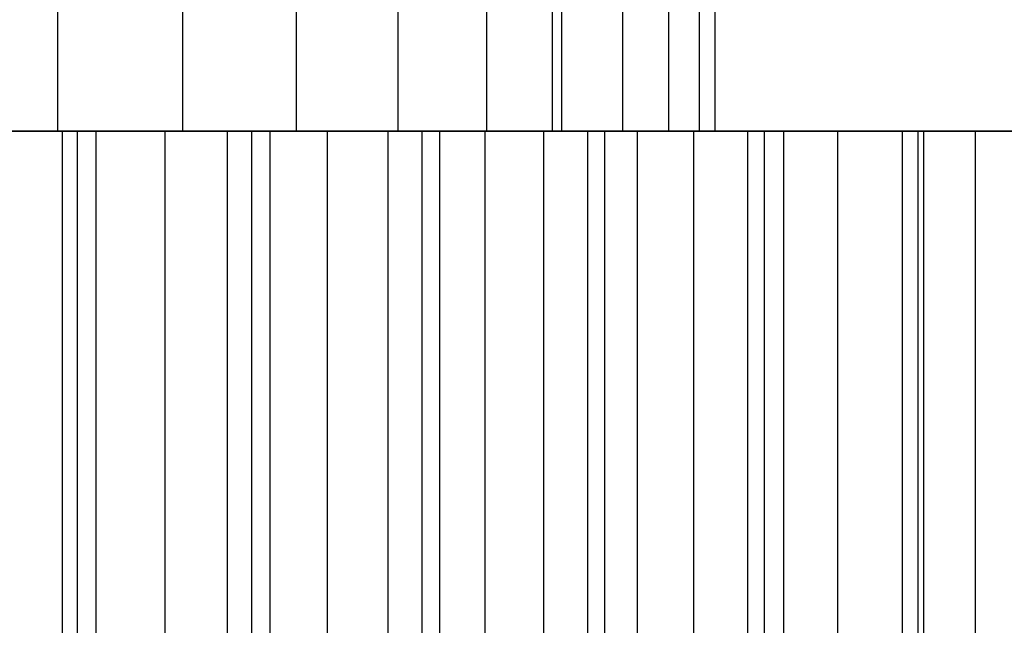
# Model space of a CAD drawing. Extents: x -125 to 125, y -143 to 0.
# Tile 232 of 241: x 7.02 to 12.64, y -22.62 to -19.16. Entities that reach past the tile are written whole.
import ezdxf

# ---------------------------------------------------------------- set-up
doc = ezdxf.new("R2010")
doc.units = 0
doc.header["$LTSCALE"] = 25.4
doc.layers.get('0').update_dxf_attribs({"linetype": 'CONTINUOUS'})

# ---------------------------------------------------------------- blocks, each defined once
blk = doc.blocks.new('NL2500026672_STL')
at = {"color": 0}
for p, q in [((7.2373, -19.8, -8.2838), (7.2373, -19, -8.2838)), ((7.2373, -19.8, -8.2838), (7.2373, -19, -8.2838)), ((7.9507, -19.8, 7.6017), (7.9507, -19, 7.6017)), ((7.9507, -19.8, 7.6017), (7.9507, -19, 7.6017)), ((8.6001, -19.8, -6.8584), (8.6001, -19, -6.8584)), ((8.6001, -19.8, -6.8584), (8.6001, -19, -6.8584)), ((9.1803, -19.8, 6.0599), (9.1803, -19, 6.0599)), ((9.1803, -19.8, 6.0599), (9.1803, -19, 6.0599)), ((9.6866, -19.8, -5.2126), (9.6866, -19, -5.2126)), ((9.6866, -19.8, -5.2126), (9.6866, -19, -5.2126)), ((10.0583, -19, 124.5947), (10.0583, -19.8, 124.5947)), ((10.0583, -19, 124.5947), (10.0583, -19.8, 124.5947)), ((10.1148, -19.8, 4.3233), (10.1148, -19, 4.3233)), ((10.1148, -19.8, 4.3233), (10.1148, -19, 4.3233)), ((10.4616, -19.8, -3.3992), (10.4616, -19, -3.3992)), ((10.4616, -19.8, -3.3992), (10.4616, -19, -3.3992)), ((10.7242, -19.8, 2.4477), (10.7242, -19, 2.4477)), ((10.7242, -19.8, 2.4477), (10.7242, -19, 2.4477)), ((10.9004, -19.8, -1.4766), (10.9004, -19, -1.4766)), ((10.9004, -19.8, -1.4766), (10.9004, -19, -1.4766)), ((10.9889, -19.8, 0.4935), (10.9889, -19, 0.4935)), ((10.9889, -19.8, 0.4935), (10.9889, -19, 0.4935)), ((3.356, -19.8, 124.9549), (10.0583, -19.8, 124.5947)), ((3.356, -19.8, 124.9549), (10.0583, -19.8, 124.5947)), ((7.2373, -19.8, -8.2838), (5.6419, -19.8, -9.4429)), ((7.2373, -19.8, -8.2838), (5.6419, -19.8, -9.4429)), ((6.2965, -19.8, -17.3955), (7.2619, -19.8, -17.0151)), ((6.2965, -19.8, -17.3955), (7.2619, -19.8, -17.0151)), ((7.3497, -19.8, -18.6006), (6.3319, -19.8, -18.9712)), ((7.3497, -19.8, -18.6006), (6.3319, -19.8, -18.9712)), ((6.4401, -19.8, 18.9348), (7.4557, -19.8, 18.5583)), ((6.4401, -19.8, 18.9348), (7.4557, -19.8, 18.5583)), ((6.4656, -19.8, 8.8992), (7.9507, -19.8, 7.6017)), ((6.4656, -19.8, 8.8992), (7.9507, -19.8, 7.6017)), ((13.3998, -19.8, -124.2797), (6.7096, -19.8, -124.8198)), ((13.3998, -19.8, -124.2797), (6.7096, -19.8, -124.8198)), ((7.8482, -19.8, 16.7528), (6.8966, -19.8, 17.1665)), ((7.8482, -19.8, 16.7528), (6.8966, -19.8, 17.1665)), ((8.6001, -19.8, -6.8584), (7.2373, -19.8, -8.2838)), ((8.6001, -19.8, -6.8584), (7.2373, -19.8, -8.2838)), ((7.2619, -19.8, -17.0151), (8.2045, -19.8, -16.5812)), ((7.2619, -19.8, -17.0151), (8.2045, -19.8, -16.5812)), ((7.2619, -19.8, -17.0151), (7.2619, -25.8, -17.0151)), ((7.2619, -19.8, -17.0151), (7.2619, -25.8, -17.0151)), ((8.346, -19.8, -18.1754), (7.3497, -19.8, -18.6006)), ((7.3497, -25.8, -18.6006), (7.3497, -19.8, -18.6006)), ((8.346, -19.8, -18.1754), (7.3497, -19.8, -18.6006)), ((7.3497, -25.8, -18.6006), (7.3497, -19.8, -18.6006)), ((7.4557, -19.8, 18.5583), (8.4495, -19.8, 18.1275)), ((7.4557, -25.8, 18.5583), (7.4557, -19.8, 18.5583)), ((7.4557, -19.8, 18.5583), (8.4495, -19.8, 18.1275)), ((7.4557, -25.8, 18.5583), (7.4557, -19.8, 18.5583)), ((8.7752, -19.8, 16.2864), (7.8482, -19.8, 16.7528)), ((7.8482, -19.8, 16.7528), (7.8482, -25.8, 16.7528)), ((7.8482, -19.8, 16.7528), (7.8482, -25.8, 16.7528)), ((8.7752, -19.8, 16.2864), (7.8482, -19.8, 16.7528)), ((7.9507, -19.8, 7.6017), (9.1803, -19.8, 6.0599)), ((7.9507, -19.8, 7.6017), (9.1803, -19.8, 6.0599)), ((8.2045, -19.8, -16.5812), (9.1214, -19.8, -16.0951)), ((8.2045, -19.8, -16.5812), (9.1214, -19.8, -16.0951)), ((8.2045, -19.8, -16.5812), (8.2045, -25.8, -16.5812)), ((8.2045, -19.8, -16.5812), (8.2045, -25.8, -16.5812)), ((9.3177, -19.8, -17.6969), (8.346, -19.8, -18.1754)), ((8.346, -25.8, -18.1754), (8.346, -19.8, -18.1754)), ((9.3177, -19.8, -17.6969), (8.346, -19.8, -18.1754)), ((8.346, -25.8, -18.1754), (8.346, -19.8, -18.1754)), ((8.4495, -19.8, 18.1275), (9.4185, -19.8, 17.6434)), ((8.4495, -25.8, 18.1275), (8.4495, -19.8, 18.1275)), ((8.4495, -19.8, 18.1275), (9.4185, -19.8, 17.6434)), ((8.4495, -25.8, 18.1275), (8.4495, -19.8, 18.1275)), ((9.6866, -19.8, -5.2126), (8.6001, -19.8, -6.8584)), ((9.6866, -19.8, -5.2126), (8.6001, -19.8, -6.8584)), ((9.6746, -19.8, 15.7687), (8.7752, -19.8, 16.2864)), ((8.7752, -19.8, 16.2864), (8.7752, -25.8, 16.2864)), ((8.7752, -19.8, 16.2864), (8.7752, -25.8, 16.2864)), ((9.6746, -19.8, 15.7687), (8.7752, -19.8, 16.2864)), ((9.1214, -19.8, -16.0951), (10.0095, -19.8, -15.5583)), ((9.1214, -19.8, -16.0951), (10.0095, -19.8, -15.5583)), ((9.1214, -19.8, -16.0951), (9.1214, -25.8, -16.0951)), ((9.1214, -19.8, -16.0951), (9.1214, -25.8, -16.0951)), ((9.1803, -19.8, 6.0599), (10.1148, -19.8, 4.3233)), ((9.1803, -19.8, 6.0599), (10.1148, -19.8, 4.3233)), ((10.2621, -19.8, -17.1665), (9.3177, -19.8, -17.6969)), ((9.3177, -25.8, -17.6969), (9.3177, -19.8, -17.6969)), ((10.2621, -19.8, -17.1665), (9.3177, -19.8, -17.6969)), ((9.3177, -25.8, -17.6969), (9.3177, -19.8, -17.6969)), ((9.4185, -19.8, 17.6434), (10.3599, -19.8, 17.1077)), ((9.4185, -25.8, 17.6434), (9.4185, -19.8, 17.6434)), ((9.4185, -19.8, 17.6434), (10.3599, -19.8, 17.1077)), ((9.4185, -25.8, 17.6434), (9.4185, -19.8, 17.6434)), ((10.5435, -19.8, 15.2014), (9.6746, -19.8, 15.7687)), ((9.6746, -19.8, 15.7687), (9.6746, -25.8, 15.7687)), ((9.6746, -19.8, 15.7687), (9.6746, -25.8, 15.7687)), ((10.5435, -19.8, 15.2014), (9.6746, -19.8, 15.7687)), ((10.4616, -19.8, -3.3992), (9.6866, -19.8, -5.2126)), ((10.4616, -19.8, -3.3992), (9.6866, -19.8, -5.2126)), ((10.0095, -19.8, -15.5583), (10.8661, -19.8, -14.9726)), ((10.0095, -19.8, -15.5583), (10.8661, -19.8, -14.9726)), ((10.0095, -19.8, -15.5583), (10.0095, -25.8, -15.5583)), ((10.0095, -19.8, -15.5583), (10.0095, -25.8, -15.5583)), ((10.0583, -19.8, 124.5947), (16.7316, -19.8, 123.8751)), ((10.0583, -19.8, 124.5947), (16.7316, -19.8, 123.8751)), ((10.1148, -19.8, 4.3233), (10.7242, -19.8, 2.4477)), ((10.1148, -19.8, 4.3233), (10.7242, -19.8, 2.4477)), ((11.1765, -19.8, -16.5857), (10.2621, -19.8, -17.1665)), ((10.2621, -25.8, -17.1665), (10.2621, -19.8, -17.1665)), ((11.1765, -19.8, -16.5857), (10.2621, -19.8, -17.1665)), ((10.2621, -25.8, -17.1665), (10.2621, -19.8, -17.1665)), ((10.3599, -19.8, 17.1077), (11.2709, -19.8, 16.5217)), ((10.3599, -25.8, 17.1077), (10.3599, -19.8, 17.1077)), ((10.3599, -19.8, 17.1077), (11.2709, -19.8, 16.5217)), ((10.3599, -25.8, 17.1077), (10.3599, -19.8, 17.1077)), ((10.9004, -19.8, -1.4766), (10.4616, -19.8, -3.3992)), ((10.9004, -19.8, -1.4766), (10.4616, -19.8, -3.3992)), ((11.3793, -19.8, 14.5863), (10.5435, -19.8, 15.2014)), ((10.5435, -19.8, 15.2014), (10.5435, -25.8, 15.2014)), ((10.5435, -19.8, 15.2014), (10.5435, -25.8, 15.2014)), ((11.3793, -19.8, 14.5863), (10.5435, -19.8, 15.2014)), ((10.7242, -19.8, 2.4477), (10.9889, -19.8, 0.4935)), ((10.7242, -19.8, 2.4477), (10.9889, -19.8, 0.4935)), ((10.8661, -19.8, -14.9726), (11.6885, -19.8, -14.3398)), ((10.8661, -19.8, -14.9726), (11.6885, -19.8, -14.3398)), ((10.8661, -19.8, -14.9726), (10.8661, -25.8, -14.9726)), ((10.8661, -19.8, -14.9726), (10.8661, -25.8, -14.9726)), ((10.9889, -19.8, 0.4935), (10.9004, -19.8, -1.4766)), ((10.9889, -19.8, 0.4935), (10.9004, -19.8, -1.4766)), ((12.058, -19.8, -15.9563), (11.1765, -19.8, -16.5857)), ((11.1765, -25.8, -16.5857), (11.1765, -19.8, -16.5857)), ((12.058, -19.8, -15.9563), (11.1765, -19.8, -16.5857)), ((11.1765, -25.8, -16.5857), (11.1765, -19.8, -16.5857)), ((11.2709, -19.8, 16.5217), (12.1489, -19.8, 15.8873)), ((11.2709, -25.8, 16.5217), (11.2709, -19.8, 16.5217)), ((11.2709, -19.8, 16.5217), (12.1489, -19.8, 15.8873)), ((11.2709, -25.8, 16.5217), (11.2709, -19.8, 16.5217)), ((12.1793, -19.8, 13.9254), (11.3793, -19.8, 14.5863)), ((11.3793, -19.8, 14.5863), (11.3793, -25.8, 14.5863)), ((11.3793, -19.8, 14.5863), (11.3793, -25.8, 14.5863)), ((12.1793, -19.8, 13.9254), (11.3793, -19.8, 14.5863)), ((11.6885, -19.8, -14.3398), (12.4741, -19.8, -13.6618)), ((11.6885, -19.8, -14.3398), (12.4741, -19.8, -13.6618)), ((11.6885, -19.8, -14.3398), (11.6885, -25.8, -14.3398)), ((11.6885, -19.8, -14.3398), (11.6885, -25.8, -14.3398)), ((12.9042, -19.8, -15.2801), (12.058, -19.8, -15.9563)), ((12.058, -25.8, -15.9563), (12.058, -19.8, -15.9563)), ((12.9042, -19.8, -15.2801), (12.058, -19.8, -15.9563)), ((12.058, -25.8, -15.9563), (12.058, -19.8, -15.9563)), ((12.1489, -19.8, 15.8873), (12.9912, -19.8, 15.2062)), ((12.1489, -25.8, 15.8873), (12.1489, -19.8, 15.8873)), ((12.1489, -19.8, 15.8873), (12.9912, -19.8, 15.2062)), ((12.1489, -25.8, 15.8873), (12.1489, -19.8, 15.8873)), ((12.9409, -19.8, 13.2205), (12.1793, -19.8, 13.9254)), ((12.1793, -19.8, 13.9254), (12.1793, -25.8, 13.9254)), ((12.1793, -19.8, 13.9254), (12.1793, -25.8, 13.9254)), ((12.9409, -19.8, 13.2205), (12.1793, -19.8, 13.9254)), ((12.4741, -19.8, -13.6618), (13.2205, -19.8, -12.9409)), ((12.4741, -19.8, -13.6618), (13.2205, -19.8, -12.9409)), ((12.4741, -19.8, -13.6618), (12.4741, -25.8, -13.6618)), ((12.4741, -19.8, -13.6618), (12.4741, -25.8, -13.6618))]:
    blk.add_line(p, q, dxfattribs=at)

msp = doc.modelspace()

# ---------------------------------------------------------------- block references
at = {"color": 253}
msp.add_blockref('NL2500026672_STL', (0, 0), dxfattribs=at)

doc.saveas('drawing.dxf')
